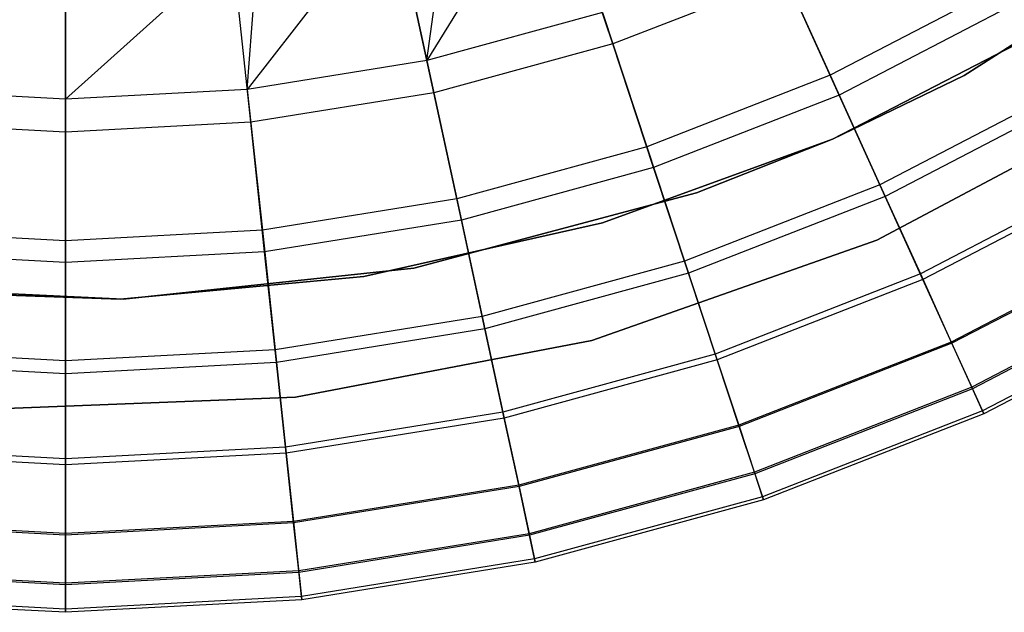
# Model space of a CAD drawing. Extents: x 0.1 to 16.1, y -7 to 7.
# Tile 12 of 68: x 8 to 9.4, y -3 to -2.2. Entities that reach past the tile are written whole.
import ezdxf

# ---------------------------------------------------------------- set-up
doc = ezdxf.new("R2010")
doc.units = 0
doc.header["$LTSCALE"] = 2.54
doc.layers.get('0').update_dxf_attribs({"color": 13, "linetype": 'CONTINUOUS'})

# ---------------------------------------------------------------- blocks, each defined once
blk = doc.blocks.new('DROPS_WOOD_E_PM_STL')
at = {"color": 0}
for p, q in [((8.7415, -1.9995, 7.681), (8.5718, -2.2739, 7.3652)), ((8.7415, -1.9995, 7.681), (8.5718, -2.2739, 7.3652)), ((8.5718, -2.2739, 7.3652), (8.6037, -2.0399, 7.681)), ((8.5718, -2.2739, 7.3652), (8.6037, -2.0399, 7.681)), ((8.5252, -2.0584, 7.681), (8.3273, -2.3133, 7.3652)), ((8.5252, -2.0584, 7.681), (8.3273, -2.3133, 7.3652)), ((8.5252, -2.0584, 7.681), (8.5718, -2.2739, 7.3652)), ((8.5252, -2.0584, 7.681), (8.5718, -2.2739, 7.3652)), ((8.8248, -2.2515, 3.2461), (8.7616, -2.0605, 3.0249)), ((8.8248, -2.2515, 3.2461), (8.7616, -2.0605, 3.0249)), ((8.344, -2.0894, 7.681), (8.08, -2.3265, 7.3652)), ((8.344, -2.0894, 7.681), (8.08, -2.3265, 7.3652)), ((8.3273, -2.3133, 7.3652), (8.344, -2.0894, 7.681)), ((8.3273, -2.3133, 7.3652), (8.344, -2.0894, 7.681)), ((9.3032, -2.2943, 213.1031), (9.6391, -2.0807, 213.1031)), ((9.6391, -2.0807, 220.7031), (9.3032, -2.2943, 220.7031)), ((9.6391, -2.0807, 220.7031), (9.3032, -2.2943, 220.7031)), ((9.3032, -2.2943, 213.1031), (9.6391, -2.0807, 213.1031)), ((8.08, -2.106, 7.681), (8.08, -2.3265, 7.3652)), ((8.08, -2.106, 7.681), (8.08, -2.3265, 7.3652)), ((8.5813, -2.3179, 3.2461), (8.5388, -2.1213, 3.0249)), ((8.5813, -2.3179, 3.2461), (8.5388, -2.1213, 3.0249)), ((9.0413, -2.1186, 7.3652), (9.121, -2.2941, 7.0318)), ((9.0413, -2.1186, 7.3652), (9.121, -2.2941, 7.0318)), ((8.3321, -2.358, 3.2461), (8.3107, -2.158, 3.0249)), ((8.3321, -2.358, 3.2461), (8.3107, -2.158, 3.0249)), ((8.08, -2.3715, 3.2461), (8.08, -2.1703, 3.0249)), ((8.08, -2.3715, 3.2461), (8.08, -2.1703, 3.0249)), ((9.0599, -2.1596, 3.2461), (8.8248, -2.2515, 3.2461)), ((9.0599, -2.1596, 3.2461), (8.8248, -2.2515, 3.2461)), ((9.1332, -2.321, 3.487), (9.0599, -2.1596, 3.2461)), ((9.1332, -2.321, 3.487), (9.0599, -2.1596, 3.2461)), ((9.3589, -2.1704, 7.0318), (9.121, -2.2941, 7.0318)), ((9.3589, -2.1704, 7.0318), (9.121, -2.2941, 7.0318)), ((9.3739, -2.1959, 3.487), (9.1332, -2.321, 3.487)), ((9.3739, -2.1959, 3.487), (9.1332, -2.321, 3.487)), ((8.8107, -2.2088, 7.3652), (8.5718, -2.2739, 7.3652)), ((8.8107, -2.2088, 7.3652), (8.5718, -2.2739, 7.3652)), ((8.8107, -2.2088, 7.3652), (8.8712, -2.3917, 7.0318)), ((8.8107, -2.2088, 7.3652), (8.8712, -2.3917, 7.0318)), ((9.124, -2.3812, 213.3831), (9.4199, -2.2281, 213.3831)), ((9.4199, -2.2281, 213.3031), (9.124, -2.3812, 213.3031)), ((9.124, -2.3812, 213.3831), (9.4199, -2.2281, 213.3831)), ((9.4199, -2.2281, 213.3031), (9.124, -2.3812, 213.3031)), ((9.124, -2.3812, 220.7031), (9.4199, -2.2281, 220.7031)), ((8.8248, -2.2515, 3.2461), (8.5813, -2.3179, 3.2461)), ((8.8248, -2.2515, 3.2461), (8.5813, -2.3179, 3.2461)), ((8.8805, -2.4198, 3.487), (8.8248, -2.2515, 3.2461)), ((8.8805, -2.4198, 3.487), (8.8248, -2.2515, 3.2461)), ((8.5718, -2.2739, 7.3652), (8.3273, -2.3133, 7.3652)), ((8.5718, -2.2739, 7.3652), (8.3273, -2.3133, 7.3652)), ((8.5718, -2.2739, 7.3652), (8.6125, -2.4623, 7.0318)), ((8.5718, -2.2739, 7.3652), (8.6125, -2.4623, 7.0318)), ((9.121, -2.2941, 7.0318), (8.8712, -2.3917, 7.0318)), ((9.121, -2.2941, 7.0318), (8.8712, -2.3917, 7.0318)), ((9.121, -2.2941, 7.0318), (9.1886, -2.443, 6.6831)), ((9.121, -2.2941, 7.0318), (9.1886, -2.443, 6.6831)), ((9.124, -2.3812, 213.1031), (9.3032, -2.2943, 213.1031)), ((9.3032, -2.2943, 220.7031), (9.124, -2.3812, 220.7031)), ((9.3032, -2.2943, 220.7031), (9.124, -2.3812, 220.7031)), ((9.124, -2.3812, 213.1031), (9.3032, -2.2943, 213.1031)), ((9.3032, -2.2943, 220.7031), (9.3032, -2.2943, 213.1031)), ((9.3032, -2.2943, 220.7031), (9.3032, -2.2943, 213.1031)), ((8.08, -2.3265, 7.3652), (7.8327, -2.3133, 7.3652)), ((8.08, -2.3265, 7.3652), (7.8327, -2.3133, 7.3652)), ((8.3273, -2.3133, 7.3652), (8.08, -2.3265, 7.3652)), ((8.3273, -2.3133, 7.3652), (8.08, -2.3265, 7.3652)), ((8.3273, -2.3133, 7.3652), (8.3478, -2.505, 7.0318)), ((8.3273, -2.3133, 7.3652), (8.3478, -2.505, 7.0318)), ((8.5813, -2.3179, 3.2461), (8.3321, -2.358, 3.2461)), ((8.5813, -2.3179, 3.2461), (8.3321, -2.358, 3.2461)), ((8.6188, -2.4912, 3.487), (8.5813, -2.3179, 3.2461)), ((8.6188, -2.4912, 3.487), (8.5813, -2.3179, 3.2461)), ((9.442, -2.3114, 6.6831), (9.1886, -2.443, 6.6831)), ((9.442, -2.3114, 6.6831), (9.1886, -2.443, 6.6831)), ((8.08, -2.3265, 7.3652), (8.08, -2.5192, 7.0318)), ((8.08, -2.3265, 7.3652), (8.08, -2.5192, 7.0318)), ((9.1332, -2.321, 3.487), (8.8805, -2.4198, 3.487)), ((9.1332, -2.321, 3.487), (8.8805, -2.4198, 3.487)), ((9.1958, -2.459, 3.7448), (9.1332, -2.321, 3.487)), ((9.1958, -2.459, 3.7448), (9.1332, -2.321, 3.487)), ((9.5473, -2.3259, 213.1031), (9.1842, -2.5186, 213.1031)), ((9.1842, -2.5186, 220.7031), (9.5473, -2.3259, 220.7031)), ((9.5473, -2.3259, 213.1031), (9.1842, -2.5186, 213.1031)), ((9.1842, -2.5186, 220.7031), (9.5473, -2.3259, 220.7031)), ((9.4508, -2.3264, 3.7448), (9.1958, -2.459, 3.7448)), ((9.4508, -2.3264, 3.7448), (9.1958, -2.459, 3.7448)), ((8.08, -2.3715, 3.2461), (7.8279, -2.358, 3.2461)), ((8.08, -2.3715, 3.2461), (7.8279, -2.358, 3.2461)), ((8.3321, -2.358, 3.2461), (8.08, -2.3715, 3.2461)), ((8.3321, -2.358, 3.2461), (8.08, -2.3715, 3.2461)), ((8.3509, -2.5343, 3.487), (8.3321, -2.358, 3.2461)), ((8.3509, -2.5343, 3.487), (8.3321, -2.358, 3.2461)), ((8.08, -2.5488, 3.487), (8.08, -2.3715, 3.2461)), ((8.08, -2.5488, 3.487), (8.08, -2.3715, 3.2461)), ((8.8109, -2.4951, 213.3831), (9.124, -2.3812, 213.3831)), ((9.124, -2.3812, 213.3031), (8.8109, -2.4951, 213.3031)), ((9.124, -2.3812, 213.3031), (8.8109, -2.4951, 213.3031)), ((8.8109, -2.4951, 213.3831), (9.124, -2.3812, 213.3831)), ((8.8109, -2.4951, 220.7031), (9.124, -2.3812, 220.7031)), ((8.9387, -2.4541, 213.1031), (9.124, -2.3812, 213.1031)), ((9.124, -2.3812, 220.7031), (8.9387, -2.4541, 220.7031)), ((9.124, -2.3812, 220.7031), (8.9387, -2.4541, 220.7031)), ((8.9387, -2.4541, 213.1031), (9.124, -2.3812, 213.1031)), ((9.124, -2.3812, 220.7031), (9.124, -2.3812, 213.1031)), ((9.124, -2.3812, 220.7031), (9.124, -2.3812, 213.1031)), ((9.124, -2.3812, 213.3831), (9.124, -2.3812, 213.3031)), ((9.124, -2.3812, 213.3831), (9.124, -2.3812, 213.3031)), ((8.8712, -2.3917, 7.0318), (8.6125, -2.4623, 7.0318)), ((8.8712, -2.3917, 7.0318), (8.6125, -2.4623, 7.0318)), ((8.8712, -2.3917, 7.0318), (8.9226, -2.547, 6.6831)), ((8.8712, -2.3917, 7.0318), (8.9226, -2.547, 6.6831)), ((8.8805, -2.4198, 3.487), (8.6188, -2.4912, 3.487)), ((8.8805, -2.4198, 3.487), (8.6188, -2.4912, 3.487)), ((8.9281, -2.5636, 3.7448), (8.8805, -2.4198, 3.487)), ((8.9281, -2.5636, 3.7448), (8.8805, -2.4198, 3.487)), ((9.5096, -2.4261, 6.3217), (9.2436, -2.5644, 6.3217)), ((9.5096, -2.4261, 6.3217), (9.2436, -2.5644, 6.3217)), ((9.5138, -2.4334, 4.0169), (9.2471, -2.572, 4.0169)), ((9.5138, -2.4334, 4.0169), (9.2471, -2.572, 4.0169)), ((9.1886, -2.443, 6.6831), (8.9226, -2.547, 6.6831)), ((9.1886, -2.443, 6.6831), (8.9226, -2.547, 6.6831)), ((9.1886, -2.443, 6.6831), (9.2436, -2.5644, 6.3217)), ((9.1886, -2.443, 6.6831), (9.2436, -2.5644, 6.3217)), ((8.6125, -2.4623, 7.0318), (8.3478, -2.505, 7.0318)), ((8.6125, -2.4623, 7.0318), (8.3478, -2.505, 7.0318)), ((8.554, -2.5564, 213.1031), (8.9387, -2.4541, 213.1031)), ((8.9387, -2.4541, 220.7031), (8.554, -2.5564, 220.7031)), ((8.9387, -2.4541, 220.7031), (8.554, -2.5564, 220.7031)), ((8.554, -2.5564, 213.1031), (8.9387, -2.4541, 213.1031)), ((8.6125, -2.4623, 7.0318), (8.6471, -2.6222, 6.6831)), ((8.6125, -2.4623, 7.0318), (8.6471, -2.6222, 6.6831)), ((9.1958, -2.459, 3.7448), (8.9281, -2.5636, 3.7448)), ((9.1958, -2.459, 3.7448), (8.9281, -2.5636, 3.7448)), ((8.9387, -2.4541, 220.7031), (8.9387, -2.4541, 213.1031)), ((8.9387, -2.4541, 220.7031), (8.9387, -2.4541, 213.1031)), ((9.2471, -2.572, 4.0169), (9.1958, -2.459, 3.7448)), ((9.2471, -2.572, 4.0169), (9.1958, -2.459, 3.7448)), ((8.6188, -2.4912, 3.487), (8.3509, -2.5343, 3.487)), ((8.6188, -2.4912, 3.487), (8.3509, -2.5343, 3.487)), ((8.6508, -2.6393, 3.7448), (8.6188, -2.4912, 3.487)), ((8.6508, -2.6393, 3.7448), (8.6188, -2.4912, 3.487)), ((8.08, -2.5192, 7.0318), (7.8122, -2.505, 7.0318)), ((8.08, -2.5192, 7.0318), (7.8122, -2.505, 7.0318)), ((8.3478, -2.505, 7.0318), (8.08, -2.5192, 7.0318)), ((8.3478, -2.505, 7.0318), (8.08, -2.5192, 7.0318)), ((8.3478, -2.505, 7.0318), (8.3652, -2.6676, 6.6831)), ((8.3478, -2.505, 7.0318), (8.3652, -2.6676, 6.6831)), ((8.4859, -2.5681, 213.3831), (8.8109, -2.4951, 213.3831)), ((8.8109, -2.4951, 213.3031), (8.4859, -2.5681, 213.3031)), ((8.4859, -2.5681, 213.3831), (8.8109, -2.4951, 213.3831)), ((8.8109, -2.4951, 213.3031), (8.4859, -2.5681, 213.3031)), ((8.4859, -2.5681, 220.7031), (8.8109, -2.4951, 220.7031)), ((8.8109, -2.4951, 213.3831), (8.8109, -2.4951, 213.3031)), ((8.8109, -2.4951, 213.3831), (8.8109, -2.4951, 213.3031)), ((8.08, -2.5192, 7.0318), (8.08, -2.6828, 6.6831)), ((8.08, -2.5192, 7.0318), (8.08, -2.6828, 6.6831)), ((9.1842, -2.5186, 213.1031), (8.7965, -2.655, 213.1031)), ((8.7965, -2.655, 220.7031), (9.1842, -2.5186, 220.7031)), ((9.1842, -2.5186, 213.1031), (8.7965, -2.655, 213.1031)), ((8.7965, -2.655, 220.7031), (9.1842, -2.5186, 220.7031)), ((9.1842, -2.5186, 213.1031), (9.1842, -2.5186, 220.7031)), ((9.1842, -2.5186, 213.1031), (9.1842, -2.5186, 220.7031)), ((9.5613, -2.5139, 5.9503), (9.2857, -2.6572, 5.9503)), ((9.5613, -2.5139, 5.9503), (9.2857, -2.6572, 5.9503)), ((9.5623, -2.5155, 4.3004), (9.2865, -2.6588, 4.3004)), ((9.5623, -2.5155, 4.3004), (9.2865, -2.6588, 4.3004)), ((8.08, -2.5488, 3.487), (7.8091, -2.5343, 3.487)), ((8.08, -2.5488, 3.487), (7.8091, -2.5343, 3.487)), ((8.3509, -2.5343, 3.487), (8.08, -2.5488, 3.487)), ((8.3509, -2.5343, 3.487), (8.08, -2.5488, 3.487)), ((8.367, -2.685, 3.7448), (8.3509, -2.5343, 3.487)), ((8.367, -2.685, 3.7448), (8.3509, -2.5343, 3.487)), ((8.08, -2.7003, 3.7448), (8.08, -2.5488, 3.487)), ((8.08, -2.7003, 3.7448), (8.08, -2.5488, 3.487)), ((8.1582, -2.5988, 213.1031), (8.554, -2.5564, 213.1031)), ((8.554, -2.5564, 220.7031), (8.1582, -2.5988, 220.7031)), ((8.554, -2.5564, 220.7031), (8.1582, -2.5988, 220.7031)), ((8.1582, -2.5988, 213.1031), (8.554, -2.5564, 213.1031)), ((8.554, -2.5564, 220.7031), (8.554, -2.5564, 213.1031)), ((8.554, -2.5564, 220.7031), (8.554, -2.5564, 213.1031)), ((8.9226, -2.547, 6.6831), (8.6471, -2.6222, 6.6831)), ((8.9226, -2.547, 6.6831), (8.6471, -2.6222, 6.6831)), ((8.9226, -2.547, 6.6831), (8.9644, -2.6735, 6.3217)), ((8.9226, -2.547, 6.6831), (8.9644, -2.6735, 6.3217)), ((8.1541, -2.5989, 213.3831), (8.4859, -2.5681, 213.3831)), ((8.4859, -2.5681, 213.3031), (8.1541, -2.5989, 213.3031)), ((8.1541, -2.5989, 213.3831), (8.4859, -2.5681, 213.3831)), ((8.4859, -2.5681, 213.3031), (8.1541, -2.5989, 213.3031)), ((8.1541, -2.5989, 220.7031), (8.4859, -2.5681, 220.7031)), ((8.4859, -2.5681, 213.3831), (8.4859, -2.5681, 213.3031)), ((8.4859, -2.5681, 213.3831), (8.4859, -2.5681, 213.3031)), ((8.9281, -2.5636, 3.7448), (8.6508, -2.6393, 3.7448)), ((8.9281, -2.5636, 3.7448), (8.6508, -2.6393, 3.7448)), ((8.9671, -2.6815, 4.0169), (8.9281, -2.5636, 3.7448)), ((8.9671, -2.6815, 4.0169), (8.9281, -2.5636, 3.7448)), ((9.2436, -2.5644, 6.3217), (8.9644, -2.6735, 6.3217)), ((9.2436, -2.5644, 6.3217), (8.9644, -2.6735, 6.3217)), ((9.2471, -2.572, 4.0169), (8.9671, -2.6815, 4.0169)), ((9.2471, -2.572, 4.0169), (8.9671, -2.6815, 4.0169)), ((9.2436, -2.5644, 6.3217), (9.2857, -2.6572, 5.9503)), ((9.2436, -2.5644, 6.3217), (9.2857, -2.6572, 5.9503)), ((9.2865, -2.6588, 4.3004), (9.2471, -2.572, 4.0169)), ((9.2865, -2.6588, 4.3004), (9.2471, -2.572, 4.0169)), ((9.5956, -2.5721, 4.5921), (9.3136, -2.7186, 4.5921)), ((9.5956, -2.5721, 4.5921), (9.3136, -2.7186, 4.5921)), ((7.7606, -2.5803, 213.1031), (8.1582, -2.5988, 213.1031)), ((8.1582, -2.5988, 220.7031), (7.7606, -2.5803, 220.7031)), ((8.1582, -2.5988, 220.7031), (7.7606, -2.5803, 220.7031)), ((7.7606, -2.5803, 213.1031), (8.1582, -2.5988, 213.1031)), ((9.5968, -2.5741, 5.5715), (9.3146, -2.7207, 5.5715)), ((9.5968, -2.5741, 5.5715), (9.3146, -2.7207, 5.5715)), ((7.8212, -2.5871, 213.3831), (8.1541, -2.5989, 213.3831)), ((8.1541, -2.5989, 213.3031), (7.8212, -2.5871, 213.3031)), ((7.8212, -2.5871, 213.3831), (8.1541, -2.5989, 213.3831)), ((8.1541, -2.5989, 213.3031), (7.8212, -2.5871, 213.3031)), ((7.8212, -2.5871, 220.7031), (8.1541, -2.5989, 220.7031)), ((8.1541, -2.5989, 213.3831), (8.1541, -2.5989, 213.3031)), ((8.1541, -2.5989, 213.3831), (8.1541, -2.5989, 213.3031)), ((8.1582, -2.5988, 220.7031), (8.1582, -2.5988, 213.1031)), ((8.1582, -2.5988, 220.7031), (8.1582, -2.5988, 213.1031)), ((9.6135, -2.6024, 4.8891), (9.3282, -2.7507, 4.8891)), ((9.6135, -2.6024, 4.8891), (9.3282, -2.7507, 4.8891)), ((9.6157, -2.6062, 5.1881), (9.33, -2.7547, 5.1881)), ((9.6157, -2.6062, 5.1881), (9.33, -2.7547, 5.1881)), ((8.6471, -2.6222, 6.6831), (8.3652, -2.6676, 6.6831)), ((8.6471, -2.6222, 6.6831), (8.3652, -2.6676, 6.6831)), ((8.6471, -2.6222, 6.6831), (8.6753, -2.7524, 6.3217)), ((8.6471, -2.6222, 6.6831), (8.6753, -2.7524, 6.3217)), ((8.6508, -2.6393, 3.7448), (8.367, -2.685, 3.7448)), ((8.6508, -2.6393, 3.7448), (8.367, -2.685, 3.7448)), ((8.677, -2.7606, 4.0169), (8.6508, -2.6393, 3.7448)), ((8.677, -2.7606, 4.0169), (8.6508, -2.6393, 3.7448)), ((8.7965, -2.655, 213.1031), (8.3928, -2.7322, 213.1031)), ((8.3928, -2.7322, 220.7031), (8.7965, -2.655, 220.7031)), ((8.7965, -2.655, 213.1031), (8.3928, -2.7322, 213.1031)), ((8.3928, -2.7322, 220.7031), (8.7965, -2.655, 220.7031)), ((8.7965, -2.655, 213.1031), (8.7965, -2.655, 220.7031)), ((8.7965, -2.655, 213.1031), (8.7965, -2.655, 220.7031)), ((9.2857, -2.6572, 5.9503), (8.9964, -2.7703, 5.9503)), ((9.2857, -2.6572, 5.9503), (8.9964, -2.7703, 5.9503)), ((9.2865, -2.6588, 4.3004), (8.997, -2.772, 4.3004)), ((9.2865, -2.6588, 4.3004), (8.997, -2.772, 4.3004)), ((9.2857, -2.6572, 5.9503), (9.3146, -2.7207, 5.5715)), ((9.2857, -2.6572, 5.9503), (9.3146, -2.7207, 5.5715)), ((9.3136, -2.7186, 4.5921), (9.2865, -2.6588, 4.3004)), ((9.3136, -2.7186, 4.5921), (9.2865, -2.6588, 4.3004)), ((8.08, -2.6828, 6.6831), (7.7948, -2.6676, 6.6831)), ((8.08, -2.6828, 6.6831), (7.7948, -2.6676, 6.6831)), ((8.3652, -2.6676, 6.6831), (8.08, -2.6828, 6.6831)), ((8.3652, -2.6676, 6.6831), (8.08, -2.6828, 6.6831)), ((8.3652, -2.6676, 6.6831), (8.3793, -2.8001, 6.3217)), ((8.3652, -2.6676, 6.6831), (8.3793, -2.8001, 6.3217)), ((8.9644, -2.6735, 6.3217), (8.6753, -2.7524, 6.3217)), ((8.9644, -2.6735, 6.3217), (8.6753, -2.7524, 6.3217)), ((8.9644, -2.6735, 6.3217), (8.9964, -2.7703, 5.9503)), ((8.9644, -2.6735, 6.3217), (8.9964, -2.7703, 5.9503)), ((8.08, -2.7003, 3.7448), (7.793, -2.685, 3.7448)), ((8.08, -2.7003, 3.7448), (7.793, -2.685, 3.7448)), ((8.08, -2.6828, 6.6831), (8.08, -2.816, 6.3217)), ((8.08, -2.6828, 6.6831), (8.08, -2.816, 6.3217)), ((8.367, -2.685, 3.7448), (8.08, -2.7003, 3.7448)), ((8.367, -2.685, 3.7448), (8.08, -2.7003, 3.7448)), ((8.3802, -2.8084, 4.0169), (8.367, -2.685, 3.7448)), ((8.3802, -2.8084, 4.0169), (8.367, -2.685, 3.7448)), ((8.9671, -2.6815, 4.0169), (8.677, -2.7606, 4.0169)), ((8.9671, -2.6815, 4.0169), (8.677, -2.7606, 4.0169)), ((8.997, -2.772, 4.3004), (8.9671, -2.6815, 4.0169)), ((8.997, -2.772, 4.3004), (8.9671, -2.6815, 4.0169)), ((8.08, -2.8244, 4.0169), (8.08, -2.7003, 3.7448)), ((8.08, -2.8244, 4.0169), (8.08, -2.7003, 3.7448)), ((9.3136, -2.7186, 4.5921), (9.0176, -2.8343, 4.5921)), ((9.3136, -2.7186, 4.5921), (9.0176, -2.8343, 4.5921)), ((9.3146, -2.7207, 5.5715), (9.0184, -2.8366, 5.5715)), ((9.3146, -2.7207, 5.5715), (9.0184, -2.8366, 5.5715)), ((9.3282, -2.7507, 4.8891), (9.3136, -2.7186, 4.5921)), ((9.3282, -2.7507, 4.8891), (9.3136, -2.7186, 4.5921)), ((9.3146, -2.7207, 5.5715), (9.33, -2.7547, 5.1881)), ((9.3146, -2.7207, 5.5715), (9.33, -2.7547, 5.1881)), ((8.3928, -2.7322, 213.1031), (7.9821, -2.7483, 213.1031)), ((7.9821, -2.7483, 220.7031), (8.3928, -2.7322, 220.7031)), ((8.3928, -2.7322, 213.1031), (7.9821, -2.7483, 213.1031)), ((7.9821, -2.7483, 220.7031), (8.3928, -2.7322, 220.7031)), ((8.3928, -2.7322, 213.1031), (8.3928, -2.7322, 220.7031)), ((8.3928, -2.7322, 213.1031), (8.3928, -2.7322, 220.7031)), ((8.6753, -2.7524, 6.3217), (8.3793, -2.8001, 6.3217)), ((8.6753, -2.7524, 6.3217), (8.3793, -2.8001, 6.3217)), ((8.677, -2.7606, 4.0169), (8.3802, -2.8084, 4.0169)), ((8.677, -2.7606, 4.0169), (8.3802, -2.8084, 4.0169)), ((8.6753, -2.7524, 6.3217), (8.6968, -2.852, 5.9503)), ((8.6753, -2.7524, 6.3217), (8.6968, -2.852, 5.9503)), ((8.6972, -2.8538, 4.3004), (8.677, -2.7606, 4.0169)), ((8.6972, -2.8538, 4.3004), (8.677, -2.7606, 4.0169)), ((9.3282, -2.7507, 4.8891), (9.0287, -2.8678, 4.8891)), ((9.3282, -2.7507, 4.8891), (9.0287, -2.8678, 4.8891)), ((9.33, -2.7547, 5.1881), (9.0301, -2.8719, 5.1881)), ((9.33, -2.7547, 5.1881), (9.0301, -2.8719, 5.1881)), ((9.33, -2.7547, 5.1881), (9.3282, -2.7507, 4.8891)), ((9.33, -2.7547, 5.1881), (9.3282, -2.7507, 4.8891)), ((8.9964, -2.7703, 5.9503), (8.6968, -2.852, 5.9503)), ((8.9964, -2.7703, 5.9503), (8.6968, -2.852, 5.9503)), ((8.997, -2.772, 4.3004), (8.6972, -2.8538, 4.3004)), ((8.997, -2.772, 4.3004), (8.6972, -2.8538, 4.3004)), ((8.9964, -2.7703, 5.9503), (9.0184, -2.8366, 5.5715)), ((8.9964, -2.7703, 5.9503), (9.0184, -2.8366, 5.5715)), ((9.0176, -2.8343, 4.5921), (8.997, -2.772, 4.3004)), ((9.0176, -2.8343, 4.5921), (8.997, -2.772, 4.3004)), ((8.08, -2.816, 6.3217), (7.7807, -2.8001, 6.3217)), ((8.08, -2.816, 6.3217), (7.7807, -2.8001, 6.3217)), ((8.3793, -2.8001, 6.3217), (8.08, -2.816, 6.3217)), ((8.3793, -2.8001, 6.3217), (8.08, -2.816, 6.3217)), ((8.3793, -2.8001, 6.3217), (8.3902, -2.9014, 5.9503)), ((8.3793, -2.8001, 6.3217), (8.3902, -2.9014, 5.9503)), ((8.08, -2.8244, 4.0169), (7.7798, -2.8084, 4.0169)), ((8.08, -2.8244, 4.0169), (7.7798, -2.8084, 4.0169)), ((8.3802, -2.8084, 4.0169), (8.08, -2.8244, 4.0169)), ((8.3802, -2.8084, 4.0169), (8.08, -2.8244, 4.0169)), ((8.3904, -2.9032, 4.3004), (8.3802, -2.8084, 4.0169)), ((8.3904, -2.9032, 4.3004), (8.3802, -2.8084, 4.0169)), ((8.08, -2.816, 6.3217), (8.08, -2.9179, 5.9503)), ((8.08, -2.816, 6.3217), (8.08, -2.9179, 5.9503)), ((8.08, -2.9198, 4.3004), (8.08, -2.8244, 4.0169)), ((8.08, -2.9198, 4.3004), (8.08, -2.8244, 4.0169)), ((9.0176, -2.8343, 4.5921), (8.7111, -2.918, 4.5921)), ((9.0176, -2.8343, 4.5921), (8.7111, -2.918, 4.5921)), ((9.0184, -2.8366, 5.5715), (8.7116, -2.9202, 5.5715)), ((9.0184, -2.8366, 5.5715), (8.7116, -2.9202, 5.5715)), ((9.0287, -2.8678, 4.8891), (9.0176, -2.8343, 4.5921)), ((9.0287, -2.8678, 4.8891), (9.0176, -2.8343, 4.5921)), ((9.0184, -2.8366, 5.5715), (9.0301, -2.8719, 5.1881)), ((9.0184, -2.8366, 5.5715), (9.0301, -2.8719, 5.1881)), ((8.6968, -2.852, 5.9503), (8.3902, -2.9014, 5.9503)), ((8.6968, -2.852, 5.9503), (8.3902, -2.9014, 5.9503)), ((8.6972, -2.8538, 4.3004), (8.3904, -2.9032, 4.3004)), ((8.6972, -2.8538, 4.3004), (8.3904, -2.9032, 4.3004)), ((8.6968, -2.852, 5.9503), (8.7116, -2.9202, 5.5715)), ((8.6968, -2.852, 5.9503), (8.7116, -2.9202, 5.5715)), ((8.7111, -2.918, 4.5921), (8.6972, -2.8538, 4.3004)), ((8.7111, -2.918, 4.5921), (8.6972, -2.8538, 4.3004)), ((9.0287, -2.8678, 4.8891), (8.7185, -2.9524, 4.8891)), ((9.0287, -2.8678, 4.8891), (8.7185, -2.9524, 4.8891)), ((9.0301, -2.8719, 5.1881), (9.0287, -2.8678, 4.8891)), ((9.0301, -2.8719, 5.1881), (9.0287, -2.8678, 4.8891)), ((9.0301, -2.8719, 5.1881), (8.7194, -2.9566, 5.1881)), ((9.0301, -2.8719, 5.1881), (8.7194, -2.9566, 5.1881)), ((8.08, -2.9198, 4.3004), (7.7696, -2.9032, 4.3004)), ((8.08, -2.9198, 4.3004), (7.7696, -2.9032, 4.3004)), ((8.08, -2.9179, 5.9503), (7.7698, -2.9014, 5.9503)), ((8.08, -2.9179, 5.9503), (7.7698, -2.9014, 5.9503)), ((8.3902, -2.9014, 5.9503), (8.08, -2.9179, 5.9503)), ((8.3902, -2.9014, 5.9503), (8.08, -2.9179, 5.9503)), ((8.3904, -2.9032, 4.3004), (8.08, -2.9198, 4.3004)), ((8.3904, -2.9032, 4.3004), (8.08, -2.9198, 4.3004)), ((8.3902, -2.9014, 5.9503), (8.3976, -2.9708, 5.5715)), ((8.3902, -2.9014, 5.9503), (8.3976, -2.9708, 5.5715)), ((8.3973, -2.9685, 4.5921), (8.3904, -2.9032, 4.3004)), ((8.3973, -2.9685, 4.5921), (8.3904, -2.9032, 4.3004)), ((8.08, -2.9179, 5.9503), (8.08, -2.9877, 5.5715)), ((8.08, -2.9179, 5.9503), (8.08, -2.9877, 5.5715)), ((8.08, -2.9854, 4.5921), (8.08, -2.9198, 4.3004)), ((8.08, -2.9854, 4.5921), (8.08, -2.9198, 4.3004)), ((8.7111, -2.918, 4.5921), (8.3973, -2.9685, 4.5921)), ((8.7111, -2.918, 4.5921), (8.3973, -2.9685, 4.5921)), ((8.7116, -2.9202, 5.5715), (8.3976, -2.9708, 5.5715)), ((8.7116, -2.9202, 5.5715), (8.3976, -2.9708, 5.5715)), ((8.7185, -2.9524, 4.8891), (8.7111, -2.918, 4.5921)), ((8.7185, -2.9524, 4.8891), (8.7111, -2.918, 4.5921)), ((8.7116, -2.9202, 5.5715), (8.7194, -2.9566, 5.1881)), ((8.7116, -2.9202, 5.5715), (8.7194, -2.9566, 5.1881)), ((8.7185, -2.9524, 4.8891), (8.4011, -3.0035, 4.8891)), ((8.7185, -2.9524, 4.8891), (8.4011, -3.0035, 4.8891)), ((8.7194, -2.9566, 5.1881), (8.4015, -3.0079, 5.1881)), ((8.7194, -2.9566, 5.1881), (8.4015, -3.0079, 5.1881)), ((8.7194, -2.9566, 5.1881), (8.7185, -2.9524, 4.8891)), ((8.7194, -2.9566, 5.1881), (8.7185, -2.9524, 4.8891)), ((8.08, -2.9877, 5.5715), (7.7624, -2.9708, 5.5715)), ((8.08, -2.9877, 5.5715), (7.7624, -2.9708, 5.5715)), ((8.08, -2.9854, 4.5921), (7.7627, -2.9685, 4.5921)), ((8.08, -2.9854, 4.5921), (7.7627, -2.9685, 4.5921)), ((8.3973, -2.9685, 4.5921), (8.08, -2.9854, 4.5921)), ((8.3973, -2.9685, 4.5921), (8.08, -2.9854, 4.5921)), ((8.3976, -2.9708, 5.5715), (8.08, -2.9877, 5.5715)), ((8.3976, -2.9708, 5.5715), (8.08, -2.9877, 5.5715)), ((8.4011, -3.0035, 4.8891), (8.3973, -2.9685, 4.5921)), ((8.4011, -3.0035, 4.8891), (8.3973, -2.9685, 4.5921)), ((8.3976, -2.9708, 5.5715), (8.4015, -3.0079, 5.1881)), ((8.3976, -2.9708, 5.5715), (8.4015, -3.0079, 5.1881)), ((8.08, -3.0206, 4.8891), (8.08, -2.9854, 4.5921)), ((8.08, -3.0206, 4.8891), (8.08, -2.9854, 4.5921)), ((8.08, -2.9877, 5.5715), (8.08, -3.025, 5.1881)), ((8.08, -2.9877, 5.5715), (8.08, -3.025, 5.1881)), ((8.08, -3.025, 5.1881), (7.7585, -3.0079, 5.1881)), ((8.08, -3.025, 5.1881), (7.7585, -3.0079, 5.1881)), ((8.08, -3.0206, 4.8891), (7.7589, -3.0035, 4.8891)), ((8.08, -3.0206, 4.8891), (7.7589, -3.0035, 4.8891)), ((8.4011, -3.0035, 4.8891), (8.08, -3.0206, 4.8891)), ((8.4011, -3.0035, 4.8891), (8.08, -3.0206, 4.8891)), ((8.4015, -3.0079, 5.1881), (8.08, -3.025, 5.1881)), ((8.4015, -3.0079, 5.1881), (8.08, -3.025, 5.1881)), ((8.4015, -3.0079, 5.1881), (8.4011, -3.0035, 4.8891)), ((8.4015, -3.0079, 5.1881), (8.4011, -3.0035, 4.8891)), ((8.08, -3.025, 5.1881), (8.08, -3.0206, 4.8891)), ((8.08, -3.025, 5.1881), (8.08, -3.0206, 4.8891))]:
    blk.add_line(p, q, dxfattribs=at)

msp = doc.modelspace()

# ---------------------------------------------------------------- block references
at = {"color": 0}
msp.add_blockref('DROPS_WOOD_E_PM_STL', (0, 0), dxfattribs=at)

doc.saveas('drawing.dxf')
